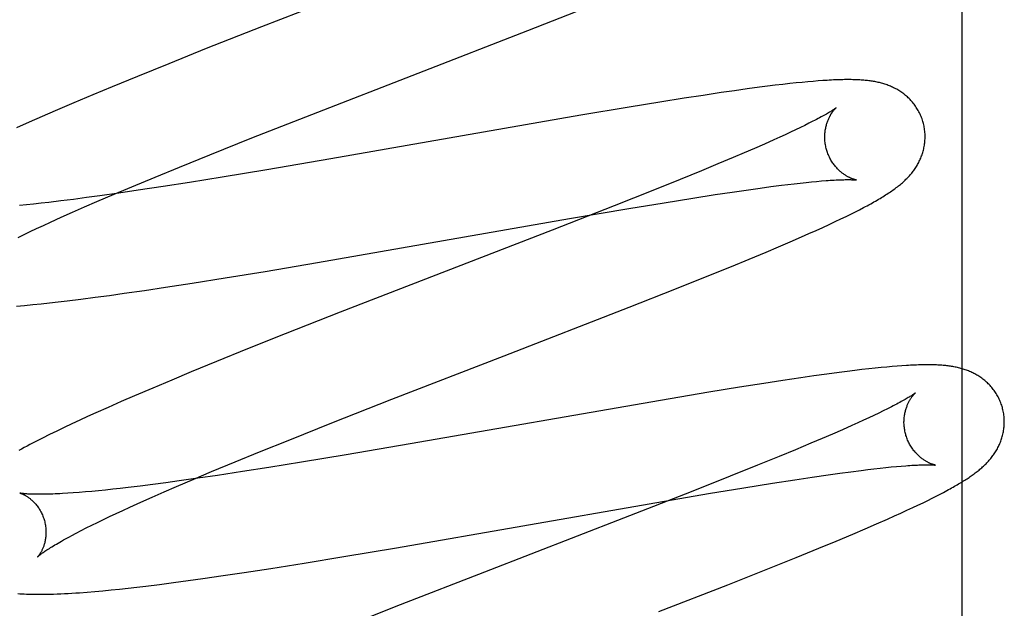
# Model space of a CAD drawing. Header units: inches. Extents: x 0 to 268, y 0 to 174.
# Tile 55 of 92: x 90.852 to 91.048, y 88.779 to 88.896. Entities that reach past the tile are written whole.
import ezdxf

# ---------------------------------------------------------------- set-up
doc = ezdxf.new("R2010")
doc.units = ezdxf.units.IN
doc.header["$LTSCALE"] = 14.749625
doc.header["$MEASUREMENT"] = 0
doc.linetypes.add('HIDDEN', pattern=[0.2, 0.1, -0.1])
doc.layers.add('DEFAULT_2', color=8, linetype='HIDDEN')

msp = doc.modelspace()

# ---------------------------------------------------------------- linework, layer by layer
at = {"layer": 'DEFAULT_2', "color": 8, "linetype": 'HIDDEN'}
for p, q in [((91.03969, 84.80595), (91.03969, 90.30645)), ((90.95312, 88.89367), (90.96445, 88.89811)), ((90.9, 88.89441), (90.88899, 88.89007)), ((90.93126, 88.8852), (90.95312, 88.89367)), ((90.88899, 88.89007), (90.8815, 88.88708)), ((90.8815, 88.88708), (90.87527, 88.88456)), ((90.91006, 88.87698), (90.93126, 88.8852)), ((90.87527, 88.88456), (90.87025, 88.8825)), ((91.00658, 88.88324), (91.00529, 88.8831)), ((91.00778, 88.88336), (91.00658, 88.88324)), ((91.0089, 88.88347), (91.00778, 88.88336)), ((91.00995, 88.88356), (91.0089, 88.88347)), ((91.01094, 88.88364), (91.00995, 88.88356)), ((91.01187, 88.88371), (91.01094, 88.88364)), ((90.87025, 88.8825), (90.86635, 88.88088)), ((90.99165, 88.88131), (90.98803, 88.88077)), ((90.99427, 88.88169), (90.99165, 88.88131)), ((90.9968, 88.88204), (90.99427, 88.88169)), ((90.99925, 88.88237), (90.9968, 88.88204)), ((91.00085, 88.88258), (90.99925, 88.88237)), ((91.00242, 88.88277), (91.00085, 88.88258)), ((91.00391, 88.88295), (91.00242, 88.88277)), ((91.00529, 88.8831), (91.00391, 88.88295)), ((90.86256, 88.87929), (90.8589, 88.87772)), ((90.86635, 88.88088), (90.86256, 88.87929)), ((90.9794, 88.87942), (90.97329, 88.87842)), ((90.98428, 88.88019), (90.9794, 88.87942)), ((90.98803, 88.88077), (90.98428, 88.88019)), ((90.8589, 88.87772), (90.85625, 88.87657)), ((90.97329, 88.87842), (90.96368, 88.8768)), ((90.85367, 88.87543), (90.85116, 88.87431)), ((90.85625, 88.87657), (90.85367, 88.87543)), ((90.8981, 88.87228), (90.91006, 88.87698)), ((90.96368, 88.8768), (90.91379, 88.86812)), ((91.0099, 88.8756), (91.00913, 88.87521)), ((91.00546, 88.87344), (91.0044, 88.87294)), ((91.00647, 88.87391), (91.00546, 88.87344)), ((91.00741, 88.87436), (91.00647, 88.87391)), ((91.0083, 88.87479), (91.00741, 88.87436)), ((91.00913, 88.87521), (91.0083, 88.87479)), ((90.88973, 88.86894), (90.8981, 88.87228)), ((91.00212, 88.87191), (91.00026, 88.87108)), ((91.00329, 88.87243), (91.00212, 88.87191)), ((91.0044, 88.87294), (91.00329, 88.87243)), ((90.99829, 88.87022), (90.99622, 88.86933)), ((91.00026, 88.87108), (90.99829, 88.87022)), ((90.88368, 88.8665), (90.88973, 88.86894)), ((90.91379, 88.86812), (90.90108, 88.86596)), ((90.99403, 88.8684), (90.99096, 88.86711)), ((90.99622, 88.86933), (90.99403, 88.8684)), ((90.87883, 88.86451), (90.88368, 88.8665)), ((90.90108, 88.86596), (90.89213, 88.86448)), ((90.98771, 88.86577), (90.98343, 88.86403)), ((90.99096, 88.86711), (90.98771, 88.86577)), ((90.87418, 88.86258), (90.87883, 88.86451)), ((90.89213, 88.86448), (90.88565, 88.86344)), ((90.98343, 88.86403), (90.97799, 88.86184)), ((91.00964, 88.86354), (91.01066, 88.86364)), ((91.01066, 88.86364), (91.01163, 88.86372)), ((90.87061, 88.86108), (90.87418, 88.86258)), ((90.8754, 88.86186), (90.87153, 88.8613)), ((90.88043, 88.86262), (90.8754, 88.86186)), ((90.88565, 88.86344), (90.88043, 88.86262)), ((90.97799, 88.86184), (90.97027, 88.85879)), ((90.99385, 88.86152), (90.99707, 88.86198)), ((90.99707, 88.86198), (90.99937, 88.8623)), ((90.99937, 88.8623), (91.00155, 88.8626)), ((91.00155, 88.8626), (91.00362, 88.86286)), ((91.00362, 88.86286), (91.00494, 88.86302)), ((91.00494, 88.86302), (91.0062, 88.86317)), ((91.0062, 88.86317), (91.0074, 88.86331)), ((91.0074, 88.86331), (91.00855, 88.86343)), ((91.00855, 88.86343), (91.00964, 88.86354)), ((90.86001, 88.85975), (90.85761, 88.85946)), ((90.86251, 88.86006), (90.86001, 88.85975)), ((90.86511, 88.86041), (90.86251, 88.86006)), ((90.8678, 88.86077), (90.86511, 88.86041)), ((90.86718, 88.85962), (90.87061, 88.86108)), ((90.87153, 88.8613), (90.8678, 88.86077)), ((90.98025, 88.85939), (90.98596, 88.86031)), ((90.98596, 88.86031), (90.99045, 88.86101)), ((90.99045, 88.86101), (90.99385, 88.86152)), ((90.85313, 88.85897), (90.85174, 88.85883)), ((90.85457, 88.85912), (90.85313, 88.85897)), ((90.85606, 88.85928), (90.85457, 88.85912)), ((90.85761, 88.85946), (90.85606, 88.85928)), ((90.86235, 88.85751), (90.86472, 88.85855)), ((90.86472, 88.85855), (90.86718, 88.85962)), ((90.97027, 88.85879), (90.95791, 88.85395)), ((90.96142, 88.85622), (90.97321, 88.85823)), ((90.97321, 88.85823), (90.98025, 88.85939)), ((91.01838, 88.85758), (91.01922, 88.858)), ((91.01922, 88.858), (91.02001, 88.85841)), ((90.85791, 88.85552), (90.86008, 88.8565)), ((90.86008, 88.8565), (90.86235, 88.85751)), ((90.91118, 88.84748), (90.96142, 88.85622)), ((91.01436, 88.85562), (91.01548, 88.85616)), ((91.01548, 88.85616), (91.01652, 88.85666)), ((91.01652, 88.85666), (91.01749, 88.85713)), ((91.01749, 88.85713), (91.01838, 88.85758)), ((90.8539, 88.85365), (90.85518, 88.85426)), ((90.85518, 88.85426), (90.85652, 88.85488)), ((90.85652, 88.85488), (90.85791, 88.85552)), ((90.95791, 88.85395), (90.9157, 88.83759)), ((91.00913, 88.85324), (91.01054, 88.85387)), ((91.01054, 88.85387), (91.01188, 88.85448)), ((91.01188, 88.85448), (91.01316, 88.85506)), ((91.01316, 88.85506), (91.01436, 88.85562)), ((90.85147, 88.85249), (90.85266, 88.85306)), ((90.85266, 88.85306), (90.8539, 88.85365)), ((91.00539, 88.85161), (91.00767, 88.8526)), ((91.00767, 88.8526), (91.00913, 88.85324)), ((91.0006, 88.84957), (91.00303, 88.8506)), ((91.00303, 88.8506), (91.00539, 88.85161)), ((90.99371, 88.84672), (90.99723, 88.84817)), ((90.99723, 88.84817), (91.0006, 88.84957)), ((90.90072, 88.84572), (90.91118, 88.84748)), ((90.98914, 88.84487), (90.99371, 88.84672)), ((90.88619, 88.84338), (90.89279, 88.84442)), ((90.89279, 88.84442), (90.90072, 88.84572)), ((90.98242, 88.84218), (90.98914, 88.84487)), ((90.87669, 88.84193), (90.88085, 88.84255)), ((90.88085, 88.84255), (90.88619, 88.84338)), ((90.9733, 88.83859), (90.98242, 88.84218)), ((90.86128, 88.83985), (90.86401, 88.84019)), ((90.86401, 88.84019), (90.86682, 88.84055)), ((90.86682, 88.84055), (90.8697, 88.84094)), ((90.8697, 88.84094), (90.87265, 88.84135)), ((90.87265, 88.84135), (90.87669, 88.84193)), ((90.85116, 88.83878), (90.85277, 88.83893)), ((90.85277, 88.83893), (90.8544, 88.83909)), ((90.8544, 88.83909), (90.85606, 88.83926)), ((90.85606, 88.83926), (90.85776, 88.83944)), ((90.85776, 88.83944), (90.8595, 88.83964)), ((90.8595, 88.83964), (90.86128, 88.83985)), ((90.9157, 88.83759), (90.90471, 88.83326)), ((90.90471, 88.83326), (90.89723, 88.83027)), ((90.89723, 88.83027), (90.89102, 88.82775)), ((90.89102, 88.82775), (90.886, 88.8257)), ((91.02103, 88.82631), (91.01968, 88.82615)), ((91.02232, 88.82644), (91.02103, 88.82631)), ((91.02352, 88.82656), (91.02232, 88.82644)), ((91.02465, 88.82667), (91.02352, 88.82656)), ((91.02571, 88.82676), (91.02465, 88.82667)), ((91.02671, 88.82684), (91.02571, 88.82676)), ((91.02765, 88.82691), (91.02671, 88.82684)), ((90.886, 88.8257), (90.88211, 88.82408)), ((91.00751, 88.82453), (91.0039, 88.82399)), ((91.01013, 88.82491), (91.00751, 88.82453)), ((91.01268, 88.82526), (91.01013, 88.82491)), ((91.01515, 88.82559), (91.01268, 88.82526)), ((91.01673, 88.8258), (91.01515, 88.82559)), ((91.01824, 88.82598), (91.01673, 88.8258)), ((91.01968, 88.82615), (91.01824, 88.82598)), ((90.87833, 88.82249), (90.87468, 88.82092)), ((90.88211, 88.82408), (90.87833, 88.82249)), ((90.99526, 88.82264), (90.98916, 88.82164)), ((91.00014, 88.82341), (90.99526, 88.82264)), ((91.0039, 88.82399), (91.00014, 88.82341)), ((90.87468, 88.82092), (90.87202, 88.81977)), ((90.98916, 88.82164), (90.97954, 88.82002)), ((90.86944, 88.81864), (90.86695, 88.81752)), ((90.87202, 88.81977), (90.86944, 88.81864)), ((90.91403, 88.81554), (90.926, 88.82024)), ((90.97954, 88.82002), (90.92962, 88.81134)), ((91.02556, 88.81874), (91.02478, 88.81834)), ((90.86534, 88.81679), (90.86376, 88.81607)), ((90.86695, 88.81752), (90.86534, 88.81679)), ((91.02106, 88.81656), (91.01999, 88.81606)), ((91.02208, 88.81703), (91.02106, 88.81656)), ((91.02304, 88.81749), (91.02208, 88.81703)), ((91.02394, 88.81793), (91.02304, 88.81749)), ((91.02478, 88.81834), (91.02394, 88.81793)), ((90.86068, 88.81462), (90.85919, 88.81391)), ((90.86221, 88.81534), (90.86068, 88.81462)), ((90.86376, 88.81607), (90.86221, 88.81534)), ((90.90563, 88.8122), (90.91403, 88.81554)), ((91.01768, 88.81501), (91.01581, 88.81418)), ((91.01886, 88.81555), (91.01768, 88.81501)), ((91.01999, 88.81606), (91.01886, 88.81555)), ((90.85774, 88.8132), (90.85636, 88.81251)), ((90.85919, 88.81391), (90.85774, 88.8132)), ((91.01383, 88.81332), (91.01173, 88.81242)), ((91.01581, 88.81418), (91.01383, 88.81332)), ((90.85505, 88.81185), (90.85384, 88.81122)), ((90.85636, 88.81251), (90.85505, 88.81185)), ((90.89958, 88.80975), (90.90563, 88.8122)), ((90.92962, 88.81134), (90.9169, 88.80917)), ((91.00953, 88.81149), (91.00644, 88.81019)), ((91.01173, 88.81242), (91.00953, 88.81149)), ((90.89472, 88.80776), (90.89958, 88.80975)), ((90.9169, 88.80917), (90.90795, 88.80769)), ((91.00317, 88.80885), (90.99887, 88.8071)), ((91.00644, 88.81019), (91.00317, 88.80885)), ((90.89005, 88.80583), (90.89472, 88.80776)), ((90.90795, 88.80769), (90.90146, 88.80665)), ((90.99887, 88.8071), (90.9934, 88.8049)), ((91.02444, 88.80665), (91.02553, 88.80676)), ((91.02553, 88.80676), (91.02655, 88.80686)), ((91.02655, 88.80686), (91.02751, 88.80694)), ((90.88648, 88.80432), (90.89005, 88.80583)), ((90.89121, 88.80507), (90.88733, 88.80451)), ((90.89624, 88.80584), (90.89121, 88.80507)), ((90.90146, 88.80665), (90.89624, 88.80584)), ((90.9934, 88.8049), (90.98565, 88.80183)), ((91.00634, 88.80423), (91.00975, 88.80474)), ((91.00975, 88.80474), (91.01298, 88.80521)), ((91.01298, 88.80521), (91.01527, 88.80553)), ((91.01527, 88.80553), (91.01746, 88.80582)), ((91.01746, 88.80582), (91.01952, 88.80609)), ((91.01952, 88.80609), (91.02084, 88.80625)), ((91.02084, 88.80625), (91.02209, 88.80639)), ((91.02209, 88.80639), (91.0233, 88.80653)), ((91.0233, 88.80653), (91.02444, 88.80665)), ((90.8758, 88.80296), (90.8734, 88.80267)), ((90.87831, 88.80327), (90.8758, 88.80296)), ((90.88091, 88.80362), (90.87831, 88.80327)), ((90.88058, 88.80179), (90.88305, 88.80286)), ((90.8836, 88.80398), (90.88091, 88.80362)), ((90.88305, 88.80286), (90.88648, 88.80432)), ((90.88733, 88.80451), (90.8836, 88.80398)), ((90.99614, 88.80262), (91.00185, 88.80353)), ((91.00185, 88.80353), (91.00634, 88.80423)), ((90.86249, 88.8016), (90.86138, 88.80153)), ((90.86367, 88.80169), (90.86249, 88.8016)), ((90.8649, 88.80179), (90.86367, 88.80169)), ((90.86619, 88.80191), (90.8649, 88.80179)), ((90.86753, 88.80203), (90.86619, 88.80191)), ((90.86892, 88.80217), (90.86753, 88.80203)), ((90.87036, 88.80233), (90.86892, 88.80217)), ((90.87186, 88.80249), (90.87036, 88.80233)), ((90.8734, 88.80267), (90.87186, 88.80249)), ((90.8782, 88.80075), (90.88058, 88.80179)), ((90.98565, 88.80183), (90.97217, 88.79657)), ((90.97727, 88.79944), (90.98908, 88.80145)), ((90.98908, 88.80145), (90.99614, 88.80262)), ((91.03367, 88.80053), (91.03449, 88.80095)), ((91.03449, 88.80095), (91.03525, 88.80134)), ((91.03525, 88.80134), (91.03597, 88.80171)), ((91.03597, 88.80171), (91.03664, 88.80207)), ((90.87375, 88.79875), (90.87593, 88.79973)), ((90.87593, 88.79973), (90.8782, 88.80075)), ((90.92693, 88.79068), (90.97727, 88.79944)), ((91.0298, 88.79866), (91.03086, 88.79917)), ((91.03086, 88.79917), (91.03186, 88.79965)), ((91.03186, 88.79965), (91.0328, 88.8001)), ((91.0328, 88.8001), (91.03367, 88.80053)), ((90.86848, 88.79629), (90.86973, 88.79688)), ((90.86973, 88.79688), (90.87102, 88.79749)), ((90.87102, 88.79749), (90.87236, 88.79811)), ((90.87236, 88.79811), (90.87375, 88.79875)), ((91.0248, 88.79639), (91.02616, 88.797)), ((91.02616, 88.797), (91.02744, 88.79758)), ((91.02744, 88.79758), (91.02866, 88.79814)), ((91.02866, 88.79814), (91.0298, 88.79866)), ((90.86508, 88.79462), (90.86616, 88.79516)), ((90.86616, 88.79516), (90.8673, 88.79572)), ((90.8673, 88.79572), (90.86848, 88.79629)), ((90.97217, 88.79657), (90.94444, 88.78584)), ((91.02031, 88.79444), (91.02262, 88.79544)), ((91.02262, 88.79544), (91.0248, 88.79639)), ((90.86217, 88.79312), (90.86308, 88.7936)), ((90.86308, 88.7936), (90.86405, 88.7941)), ((90.86405, 88.7941), (90.86508, 88.79462)), ((91.01457, 88.79202), (91.01789, 88.79341)), ((91.01789, 88.79341), (91.02031, 88.79444)), ((91.01111, 88.79059), (91.01457, 88.79202)), ((90.91644, 88.78892), (90.92693, 88.79068)), ((91.0066, 88.78875), (91.01111, 88.79059)), ((90.90188, 88.78657), (90.9085, 88.78762)), ((90.9085, 88.78762), (90.91644, 88.78892)), ((91.00091, 88.78647), (91.0066, 88.78875)), ((90.88832, 88.78454), (90.89236, 88.78513)), ((90.89236, 88.78513), (90.89653, 88.78575)), ((90.89653, 88.78575), (90.90188, 88.78657)), ((90.94444, 88.78584), (90.92764, 88.77928)), ((90.99294, 88.78331), (91.00091, 88.78647)), ((90.87694, 88.78305), (90.87967, 88.78338)), ((90.87967, 88.78338), (90.88248, 88.78375)), ((90.88248, 88.78375), (90.88536, 88.78413)), ((90.88536, 88.78413), (90.88832, 88.78454)), ((90.97922, 88.77796), (90.99294, 88.78331)), ((90.86524, 88.78185), (90.8668, 88.78198)), ((90.8668, 88.78198), (90.8684, 88.78212)), ((90.8684, 88.78212), (90.87004, 88.78228)), ((90.87004, 88.78228), (90.87171, 88.78245)), ((90.87171, 88.78245), (90.87342, 88.78264)), ((90.87342, 88.78264), (90.87516, 88.78284)), ((90.87516, 88.78284), (90.87694, 88.78305)), ((90.92764, 88.77928), (90.91782, 88.7754))]:
    msp.add_line(p, q, dxfattribs=at)
for points in [[(90.94332, 88.91121), (90.92585, 88.90445), (90.9, 88.89441)], [(91.03189, 88.87538), (91.03183, 88.87559), (91.03175, 88.87584), (91.03166, 88.87608), (91.03157, 88.87633), (91.03148, 88.87657), (91.03138, 88.87681), (91.03127, 88.87704), (91.03116, 88.87727), (91.03104, 88.8775), (91.03092, 88.87773), (91.03079, 88.87795), (91.03066, 88.87817), (91.03052, 88.87838), (91.03038, 88.8786), (91.03023, 88.8788), (91.03008, 88.879), (91.02992, 88.8792), (91.02976, 88.87939), (91.0296, 88.87958), (91.02944, 88.87977), (91.02927, 88.87995), (91.0291, 88.88012), (91.02892, 88.88029), (91.02874, 88.88046), (91.02856, 88.88062), (91.02838, 88.88077), (91.0282, 88.88092), (91.02801, 88.88107), (91.02782, 88.88121), (91.02763, 88.88135), (91.02743, 88.88148), (91.02723, 88.88161), (91.02703, 88.88174), (91.02683, 88.88186), (91.02663, 88.88198), (91.02642, 88.88209), (91.02621, 88.8822), (91.026, 88.8823), (91.0258, 88.8824), (91.02558, 88.8825), (91.02537, 88.88259), (91.02516, 88.88267), (91.02494, 88.88276), (91.02473, 88.88284), (91.02451, 88.88292), (91.02428, 88.88299), (91.02406, 88.88306), (91.02384, 88.88313), (91.02361, 88.88319), (91.02338, 88.88325), (91.02316, 88.88331), (91.02293, 88.88336), (91.0227, 88.88341), (91.02247, 88.88346), (91.02224, 88.8835), (91.02201, 88.88354), (91.02177, 88.88358), (91.02154, 88.88362), (91.0213, 88.88365), (91.02106, 88.88368), (91.02082, 88.88371), (91.02058, 88.88374), (91.02033, 88.88376), (91.02008, 88.88378), (91.01982, 88.8838), (91.01956, 88.88382), (91.01929, 88.88384), (91.01902, 88.88385), (91.01874, 88.88387), (91.01845, 88.88388), (91.01815, 88.88389), (91.01785, 88.88389), (91.01754, 88.8839), (91.01723, 88.8839), (91.0169, 88.8839), (91.01657, 88.8839), (91.01623, 88.8839), (91.01588, 88.88389), (91.01553, 88.88388), (91.01516, 88.88387), (91.01478, 88.88386), (91.0144, 88.88385), (91.014, 88.88383), (91.0136, 88.88381), (91.01318, 88.88379), (91.01276, 88.88376), (91.01187, 88.88371)], [(91.01457, 88.87831), (91.01456, 88.87831), (91.01454, 88.87829), (91.01452, 88.87827), (91.01448, 88.87825), (91.01444, 88.87822), (91.01439, 88.87818), (91.01433, 88.87813), (91.01425, 88.87808), (91.01417, 88.87802), (91.01407, 88.87796), (91.01396, 88.87789), (91.01384, 88.87781), (91.0137, 88.87772), (91.01356, 88.87762), (91.01339, 88.87752), (91.01321, 88.87741), (91.01302, 88.8773), (91.01281, 88.87718), (91.01259, 88.87705), (91.01235, 88.87691), (91.0121, 88.87677), (91.01183, 88.87662), (91.01155, 88.87647), (91.01125, 88.8763), (91.01094, 88.87614), (91.01061, 88.87596), (91.01026, 88.87578), (91.0099, 88.8756)], [(91.01262, 88.87002), (91.01257, 88.87022), (91.01251, 88.87045), (91.01246, 88.87068), (91.01242, 88.87092), (91.01238, 88.87115), (91.01235, 88.87139), (91.01232, 88.87162), (91.0123, 88.87186), (91.01229, 88.87209), (91.01228, 88.87232), (91.01228, 88.87255), (91.01229, 88.87278), (91.0123, 88.873), (91.01231, 88.87322), (91.01233, 88.87344), (91.01236, 88.87365), (91.01239, 88.87386), (91.01242, 88.87406), (91.01246, 88.87426), (91.0125, 88.87445), (91.01255, 88.87464), (91.0126, 88.87483), (91.01265, 88.87501), (91.0127, 88.87518), (91.01276, 88.87535), (91.01281, 88.87552), (91.01287, 88.87568), (91.01293, 88.87583), (91.013, 88.87598), (91.01306, 88.87613), (91.01313, 88.87627), (91.01319, 88.8764), (91.01326, 88.87653), (91.01332, 88.87665), (91.01339, 88.87677), (91.01345, 88.87689), (91.01352, 88.877), (91.01359, 88.87711), (91.01365, 88.87721), (91.01372, 88.8773), (91.01378, 88.8774), (91.01384, 88.87749), (91.01391, 88.87757), (91.01397, 88.87765), (91.01403, 88.87773), (91.01408, 88.8778), (91.01414, 88.87787), (91.01419, 88.87793), (91.01425, 88.87799), (91.01429, 88.87804), (91.01434, 88.87809), (91.01438, 88.87814), (91.01442, 88.87818), (91.01446, 88.87821), (91.01449, 88.87824), (91.01452, 88.87827), (91.01454, 88.87829), (91.01455, 88.8783), (91.01456, 88.87831), (91.01457, 88.87832)], [(91.02001, 88.85841), (91.02038, 88.85861), (91.02074, 88.8588), (91.02109, 88.859), (91.02144, 88.85918), (91.02177, 88.85937), (91.02209, 88.85955), (91.02241, 88.85973), (91.02271, 88.8599), (91.02301, 88.86008), (91.02331, 88.86025), (91.02359, 88.86042), (91.02387, 88.86059), (91.02414, 88.86076), (91.02441, 88.86093), (91.02466, 88.86109), (91.02492, 88.86126), (91.02516, 88.86142), (91.02541, 88.86158), (91.02564, 88.86175), (91.02587, 88.86191), (91.0261, 88.86207), (91.02632, 88.86223), (91.02654, 88.8624), (91.02675, 88.86256), (91.02696, 88.86272), (91.02716, 88.86289), (91.02736, 88.86305), (91.02756, 88.86322), (91.02775, 88.86338), (91.02794, 88.86355), (91.02812, 88.86371), (91.0283, 88.86388), (91.02847, 88.86405), (91.02864, 88.86422), (91.02881, 88.86439), (91.02898, 88.86457), (91.02914, 88.86474), (91.0293, 88.86492), (91.02945, 88.8651), (91.0296, 88.86528), (91.02975, 88.86546), (91.02989, 88.86565), (91.03003, 88.86583), (91.03016, 88.86602), (91.03029, 88.86621), (91.03042, 88.86641), (91.03055, 88.86661), (91.03067, 88.86681), (91.03079, 88.86701), (91.0309, 88.86722), (91.03101, 88.86743), (91.03112, 88.86764), (91.03122, 88.86785), (91.03132, 88.86807), (91.03142, 88.86829), (91.0315, 88.8685), (91.03159, 88.86873), (91.03167, 88.86895), (91.03175, 88.86918), (91.03182, 88.86941), (91.03188, 88.86964), (91.03195, 88.86987), (91.032, 88.87011), (91.03205, 88.87035), (91.0321, 88.8706), (91.03214, 88.87084), (91.03218, 88.87109), (91.03221, 88.87134), (91.03223, 88.87159), (91.03225, 88.87184), (91.03227, 88.8721), (91.03227, 88.87235), (91.03228, 88.87261), (91.03227, 88.87286), (91.03226, 88.87312), (91.03224, 88.87338), (91.03222, 88.87364), (91.03219, 88.87389), (91.03215, 88.87415), (91.03211, 88.87441), (91.03206, 88.87466), (91.032, 88.87491), (91.03194, 88.87517), (91.03189, 88.87538)], [(91.01856, 88.86392), (91.01857, 88.86392), (91.01856, 88.86392), (91.01855, 88.86392), (91.01853, 88.86393), (91.0185, 88.86393), (91.01846, 88.86394), (91.01842, 88.86395), (91.01837, 88.86396), (91.01832, 88.86398), (91.01826, 88.86399), (91.01819, 88.86401), (91.01813, 88.86403), (91.01805, 88.86406), (91.01797, 88.86408), (91.01789, 88.86411), (91.0178, 88.86414), (91.01771, 88.86418), (91.01762, 88.86422), (91.01752, 88.86426), (91.01742, 88.8643), (91.01732, 88.86435), (91.01722, 88.8644), (91.01711, 88.86445), (91.017, 88.86451), (91.01688, 88.86457), (91.01677, 88.86463), (91.01665, 88.8647), (91.01653, 88.86477), (91.0164, 88.86485), (91.01628, 88.86493), (91.01615, 88.86502), (91.01602, 88.86511), (91.01589, 88.8652), (91.01576, 88.8653), (91.01562, 88.86541), (91.01549, 88.86552), (91.01536, 88.86564), (91.01522, 88.86576), (91.01508, 88.86589), (91.01495, 88.86602), (91.01481, 88.86616), (91.01467, 88.86631), (91.01454, 88.86646), (91.0144, 88.86662), (91.01427, 88.86678), (91.01414, 88.86695), (91.01401, 88.86712), (91.01388, 88.8673), (91.01376, 88.86749), (91.01364, 88.86768), (91.01352, 88.86788), (91.01341, 88.86808), (91.0133, 88.86828), (91.01319, 88.86849), (91.01309, 88.8687), (91.013, 88.86892), (91.01291, 88.86914), (91.01283, 88.86936), (91.01275, 88.86959), (91.01268, 88.86982), (91.01262, 88.87002)], [(91.01163, 88.86372), (91.01254, 88.8638), (91.01297, 88.86383), (91.01338, 88.86386), (91.01378, 88.86388), (91.01416, 88.8639), (91.01452, 88.86392), (91.01487, 88.86394), (91.0152, 88.86395), (91.01551, 88.86397), (91.01581, 88.86398), (91.01609, 88.86398), (91.01636, 88.86399), (91.01661, 88.86399), (91.01684, 88.86399), (91.01706, 88.86399), (91.01725, 88.86399), (91.01743, 88.86399), (91.0176, 88.86398), (91.01775, 88.86398), (91.01788, 88.86397), (91.01801, 88.86397), (91.01811, 88.86396), (91.01821, 88.86396), (91.01829, 88.86395), (91.01837, 88.86394), (91.01843, 88.86394), (91.01847, 88.86393), (91.01851, 88.86393), (91.01854, 88.86392), (91.01856, 88.86392), (91.01856, 88.86392)], [(90.926, 88.82024), (90.94834, 88.82891), (90.9733, 88.83859)], [(91.04768, 88.81859), (91.04762, 88.8188), (91.04754, 88.81905), (91.04745, 88.81929), (91.04736, 88.81954), (91.04727, 88.81978), (91.04717, 88.82001), (91.04706, 88.82025), (91.04695, 88.82048), (91.04683, 88.82071), (91.04671, 88.82094), (91.04658, 88.82116), (91.04645, 88.82138), (91.04631, 88.8216), (91.04617, 88.82181), (91.04602, 88.82201), (91.04587, 88.82221), (91.04571, 88.82241), (91.04555, 88.82261), (91.04539, 88.82279), (91.04523, 88.82298), (91.04506, 88.82316), (91.04488, 88.82333), (91.04471, 88.8235), (91.04453, 88.82367), (91.04435, 88.82383), (91.04417, 88.82398), (91.04398, 88.82413), (91.0438, 88.82428), (91.04361, 88.82442), (91.04341, 88.82456), (91.04322, 88.82469), (91.04302, 88.82482), (91.04282, 88.82495), (91.04262, 88.82507), (91.04241, 88.82519), (91.04221, 88.8253), (91.042, 88.82541), (91.04179, 88.82551), (91.04158, 88.82561), (91.04137, 88.82571), (91.04116, 88.8258), (91.04094, 88.82589), (91.04073, 88.82597), (91.04051, 88.82605), (91.04029, 88.82613), (91.04007, 88.8262), (91.03984, 88.82627), (91.03962, 88.82634), (91.0394, 88.8264), (91.03917, 88.82646), (91.03894, 88.82652), (91.03871, 88.82657), (91.03849, 88.82662), (91.03826, 88.82667), (91.03803, 88.82671), (91.0378, 88.82675), (91.03757, 88.82679), (91.03733, 88.82683), (91.0371, 88.82686), (91.03686, 88.82689), (91.03662, 88.82692), (91.03638, 88.82694), (91.03613, 88.82697), (91.03588, 88.82699), (91.03562, 88.82701), (91.03536, 88.82703), (91.0351, 88.82705), (91.03482, 88.82706), (91.03454, 88.82708), (91.03426, 88.82709), (91.03396, 88.8271), (91.03366, 88.8271), (91.03335, 88.82711), (91.03303, 88.82711), (91.03271, 88.82711), (91.03237, 88.82711), (91.03203, 88.82711), (91.03168, 88.8271), (91.03132, 88.82709), (91.03096, 88.82708), (91.03058, 88.82707), (91.03019, 88.82705), (91.02979, 88.82704), (91.02939, 88.82702), (91.02897, 88.827), (91.02854, 88.82697), (91.02765, 88.82691)], [(91.03036, 88.82152), (91.03035, 88.82152), (91.03034, 88.82151), (91.03031, 88.82149), (91.03028, 88.82146), (91.03024, 88.82143), (91.03019, 88.8214), (91.03014, 88.82136), (91.03007, 88.82131), (91.02999, 88.82125), (91.0299, 88.82119), (91.02979, 88.82112), (91.02968, 88.82105), (91.02955, 88.82096), (91.02942, 88.82088), (91.02926, 88.82078), (91.0291, 88.82068), (91.02892, 88.82057), (91.02872, 88.82046), (91.02852, 88.82033), (91.02829, 88.82021), (91.02805, 88.82007), (91.0278, 88.81993), (91.02753, 88.81978), (91.02724, 88.81962), (91.02693, 88.81946), (91.02661, 88.81928), (91.02628, 88.81911), (91.02593, 88.81892), (91.02556, 88.81874)], [(91.02841, 88.81323), (91.02836, 88.81343), (91.0283, 88.81366), (91.02825, 88.8139), (91.02821, 88.81413), (91.02817, 88.81437), (91.02814, 88.8146), (91.02811, 88.81484), (91.02809, 88.81507), (91.02808, 88.8153), (91.02807, 88.81553), (91.02807, 88.81576), (91.02808, 88.81598), (91.02809, 88.81621), (91.0281, 88.81643), (91.02812, 88.81664), (91.02815, 88.81686), (91.02818, 88.81707), (91.02821, 88.81727), (91.02825, 88.81747), (91.02829, 88.81767), (91.02834, 88.81786), (91.02839, 88.81804), (91.02844, 88.81823), (91.02849, 88.8184), (91.02855, 88.81857), (91.02861, 88.81873), (91.02867, 88.81889), (91.02873, 88.81905), (91.02879, 88.8192), (91.02885, 88.81934), (91.02892, 88.81948), (91.02898, 88.81962), (91.02905, 88.81975), (91.02912, 88.81987), (91.02918, 88.81999), (91.02925, 88.8201), (91.02932, 88.82021), (91.02938, 88.82032), (91.02945, 88.82042), (91.02951, 88.82052), (91.02958, 88.82061), (91.02964, 88.8207), (91.0297, 88.82078), (91.02976, 88.82087), (91.02982, 88.82094), (91.02988, 88.82101), (91.02993, 88.82108), (91.02999, 88.82114), (91.03004, 88.8212), (91.03009, 88.82125), (91.03013, 88.8213), (91.03018, 88.82135), (91.03021, 88.82139), (91.03025, 88.82142), (91.03028, 88.82145), (91.03031, 88.82148), (91.03033, 88.8215), (91.03034, 88.82151), (91.03035, 88.82152), (91.03036, 88.82152)], [(91.03664, 88.80207), (91.03696, 88.80225), (91.03727, 88.80242), (91.03757, 88.80258), (91.03787, 88.80275), (91.03815, 88.80291), (91.03843, 88.80307), (91.03869, 88.80322), (91.03896, 88.80338), (91.03921, 88.80353), (91.03946, 88.80368), (91.0397, 88.80383), (91.03994, 88.80398), (91.04018, 88.80412), (91.0404, 88.80427), (91.04063, 88.80441), (91.04085, 88.80456), (91.04106, 88.8047), (91.04128, 88.80485), (91.04148, 88.80499), (91.04169, 88.80514), (91.04189, 88.80528), (91.04209, 88.80542), (91.04228, 88.80557), (91.04247, 88.80572), (91.04266, 88.80586), (91.04285, 88.80601), (91.04303, 88.80616), (91.04322, 88.80631), (91.0434, 88.80646), (91.04357, 88.80662), (91.04375, 88.80678), (91.04392, 88.80693), (91.04409, 88.80709), (91.04426, 88.80726), (91.04443, 88.80742), (91.04459, 88.80759), (91.04475, 88.80776), (91.04491, 88.80794), (91.04507, 88.80811), (91.04522, 88.80829), (91.04537, 88.80847), (91.04552, 88.80865), (91.04566, 88.80883), (91.0458, 88.80902), (91.04594, 88.80921), (91.04607, 88.8094), (91.0462, 88.80959), (91.04632, 88.80979), (91.04644, 88.80999), (91.04656, 88.81019), (91.04668, 88.8104), (91.04679, 88.81061), (91.0469, 88.81082), (91.047, 88.81103), (91.0471, 88.81125), (91.0472, 88.81147), (91.04729, 88.81169), (91.04737, 88.81191), (91.04745, 88.81214), (91.04753, 88.81236), (91.0476, 88.81259), (91.04767, 88.81283), (91.04773, 88.81306), (91.04779, 88.8133), (91.04784, 88.81354), (91.04789, 88.81379), (91.04793, 88.81404), (91.04797, 88.81428), (91.048, 88.81453), (91.04802, 88.81479), (91.04804, 88.81504), (91.04806, 88.81529), (91.04806, 88.81555), (91.04807, 88.81581), (91.04806, 88.81606), (91.04805, 88.81632), (91.04803, 88.81658), (91.04801, 88.81684), (91.04798, 88.8171), (91.04794, 88.81735), (91.0479, 88.81761), (91.04785, 88.81787), (91.0478, 88.81812), (91.04773, 88.81837), (91.04768, 88.81859)], [(91.03435, 88.80713), (91.03436, 88.80713), (91.03436, 88.80713), (91.03434, 88.80713), (91.03432, 88.80714), (91.03429, 88.80714), (91.03426, 88.80715), (91.03422, 88.80716), (91.03417, 88.80717), (91.03412, 88.80719), (91.03406, 88.8072), (91.03399, 88.80722), (91.03392, 88.80724), (91.03385, 88.80726), (91.03377, 88.80729), (91.03369, 88.80732), (91.0336, 88.80735), (91.03351, 88.80738), (91.03342, 88.80742), (91.03332, 88.80746), (91.03322, 88.8075), (91.03312, 88.80755), (91.03302, 88.8076), (91.03291, 88.80765), (91.0328, 88.80771), (91.03268, 88.80777), (91.03257, 88.80783), (91.03245, 88.8079), (91.03233, 88.80798), (91.0322, 88.80805), (91.03208, 88.80813), (91.03195, 88.80822), (91.03182, 88.80831), (91.03169, 88.80841), (91.03156, 88.80851), (91.03142, 88.80861), (91.03129, 88.80872), (91.03115, 88.80884), (91.03102, 88.80896), (91.03088, 88.80909), (91.03074, 88.80922), (91.03061, 88.80936), (91.03047, 88.80951), (91.03033, 88.80966), (91.0302, 88.80982), (91.03006, 88.80998), (91.02993, 88.81015), (91.0298, 88.81033), (91.02967, 88.81051), (91.02955, 88.81069), (91.02943, 88.81088), (91.02931, 88.81108), (91.0292, 88.81128), (91.02909, 88.81149), (91.02899, 88.8117), (91.02889, 88.81191), (91.02879, 88.81213), (91.0287, 88.81235), (91.02862, 88.81257), (91.02854, 88.8128), (91.02847, 88.81303), (91.02841, 88.81323)], [(90.85384, 88.81122), (90.85326, 88.81092), (90.8527, 88.81063), (90.85217, 88.81034), (90.85165, 88.81006)], [(91.02751, 88.80694), (91.02842, 88.80701), (91.02884, 88.80704), (91.02925, 88.80707), (91.02965, 88.80709), (91.03003, 88.80712), (91.03039, 88.80714), (91.03073, 88.80715), (91.03106, 88.80717), (91.03137, 88.80718), (91.03166, 88.80719), (91.03193, 88.80719), (91.03219, 88.8072), (91.03243, 88.8072), (91.03265, 88.8072), (91.03286, 88.8072), (91.03305, 88.8072), (91.03322, 88.8072), (91.03339, 88.80719), (91.03354, 88.80719), (91.03367, 88.80718), (91.03379, 88.80718), (91.0339, 88.80717), (91.034, 88.80717), (91.03408, 88.80716), (91.03415, 88.80715), (91.03421, 88.80715), (91.03426, 88.80714), (91.0343, 88.80714), (91.03433, 88.80713), (91.03435, 88.80713), (91.03435, 88.80713)], [(90.85189, 88.80155), (90.85187, 88.80155), (90.85186, 88.80155), (90.85187, 88.80155), (90.85188, 88.80155), (90.8519, 88.80154), (90.85193, 88.80153), (90.85197, 88.80152), (90.85201, 88.80151), (90.85206, 88.80149), (90.85212, 88.80147), (90.85218, 88.80145), (90.85225, 88.80142), (90.85232, 88.80139), (90.8524, 88.80136), (90.85248, 88.80132), (90.85256, 88.80128), (90.85265, 88.80123), (90.85275, 88.80119), (90.85284, 88.80113), (90.85295, 88.80108), (90.85305, 88.80102), (90.85316, 88.80095), (90.85327, 88.80088), (90.85338, 88.80081), (90.8535, 88.80073), (90.85361, 88.80064), (90.85373, 88.80055), (90.85386, 88.80046), (90.85398, 88.80036), (90.85411, 88.80025), (90.85423, 88.80014), (90.85436, 88.80002), (90.85449, 88.7999), (90.85463, 88.79976), (90.85476, 88.79963), (90.85489, 88.79948), (90.85502, 88.79933), (90.85515, 88.79917), (90.85528, 88.799), (90.85541, 88.79883), (90.85554, 88.79865), (90.85566, 88.79846), (90.85578, 88.79827), (90.8559, 88.79807), (90.85601, 88.79786), (90.85612, 88.79765), (90.85623, 88.79744), (90.85633, 88.79722), (90.85642, 88.79699), (90.85651, 88.79676), (90.85659, 88.79653), (90.85667, 88.79629), (90.85673, 88.79608)], [(90.86138, 88.80153), (90.86032, 88.80146), (90.85982, 88.80143), (90.85933, 88.80141), (90.85885, 88.80139), (90.8584, 88.80137), (90.85795, 88.80135), (90.85753, 88.80134), (90.85711, 88.80133), (90.85672, 88.80132), (90.85634, 88.80132), (90.85598, 88.80132), (90.85563, 88.80132), (90.8553, 88.80132), (90.85499, 88.80132), (90.85469, 88.80133), (90.85441, 88.80133), (90.85414, 88.80134), (90.85389, 88.80135), (90.85366, 88.80136), (90.85344, 88.80138), (90.85324, 88.80139), (90.85305, 88.8014), (90.85288, 88.80142), (90.85272, 88.80143), (90.85258, 88.80145), (90.85245, 88.80146), (90.85234, 88.80148), (90.85224, 88.80149), (90.85215, 88.8015), (90.85208, 88.80151), (90.85202, 88.80152), (90.85196, 88.80153), (90.85192, 88.80154), (90.85189, 88.80155), (90.85189, 88.80155)], [(90.85673, 88.79608), (90.85678, 88.79587), (90.85684, 88.79563), (90.85689, 88.79539), (90.85693, 88.79515), (90.85697, 88.7949), (90.857, 88.79466), (90.85702, 88.79442), (90.85703, 88.79419), (90.85704, 88.79395), (90.85704, 88.79372), (90.85704, 88.79349), (90.85703, 88.79327), (90.85702, 88.79305), (90.85699, 88.79283), (90.85697, 88.79263), (90.85694, 88.79242), (90.85691, 88.79222), (90.85687, 88.79203), (90.85683, 88.79184), (90.85678, 88.79166), (90.85674, 88.79149), (90.85669, 88.79132), (90.85663, 88.79116), (90.85658, 88.791), (90.85653, 88.79085), (90.85647, 88.79071), (90.85641, 88.79057), (90.85636, 88.79044), (90.8563, 88.79031), (90.85624, 88.79019), (90.85618, 88.79007), (90.85612, 88.78996), (90.85607, 88.78985), (90.85601, 88.78975), (90.85595, 88.78966), (90.8559, 88.78957), (90.85584, 88.78948), (90.85579, 88.78941), (90.85574, 88.78933), (90.85569, 88.78926), (90.85565, 88.7892), (90.8556, 88.78914), (90.85556, 88.78909), (90.85552, 88.78905), (90.85549, 88.789), (90.85546, 88.78897), (90.85543, 88.78894), (90.85541, 88.78892), (90.8554, 88.7889), (90.85539, 88.78889), (90.85538, 88.78889)], [(90.85538, 88.78889), (90.85539, 88.78889), (90.85541, 88.78891), (90.85543, 88.78893), (90.85546, 88.78896), (90.8555, 88.78899), (90.85555, 88.78904), (90.85561, 88.78909), (90.85568, 88.78914), (90.85576, 88.78921), (90.85585, 88.78928), (90.85596, 88.78936), (90.85607, 88.78944), (90.8562, 88.78954), (90.85634, 88.78964), (90.85649, 88.78975), (90.85666, 88.78986), (90.85684, 88.78999), (90.85704, 88.79012), (90.85724, 88.79026), (90.85747, 88.7904), (90.85771, 88.79055), (90.85796, 88.79071), (90.85823, 88.79088), (90.85851, 88.79105), (90.85881, 88.79123), (90.85913, 88.79142), (90.85946, 88.79161), (90.8598, 88.79181), (90.86016, 88.79201), (90.86053, 88.79222), (90.86092, 88.79244), (90.86132, 88.79266), (90.86174, 88.79288), (90.86217, 88.79312)], [(90.8514, 88.78156), (90.85182, 88.78153), (90.85226, 88.7815), (90.8527, 88.78147), (90.85315, 88.78145), (90.85362, 88.78144), (90.8541, 88.78142), (90.85459, 88.78141), (90.85509, 88.78141), (90.85561, 88.78141), (90.85615, 88.78141), (90.85671, 88.78141), (90.8573, 88.78142), (90.85792, 88.78144), (90.85857, 88.78146), (90.85926, 88.78148), (90.85998, 88.78151), (90.86071, 88.78155), (90.86146, 88.78159), (90.86221, 88.78163), (90.86296, 88.78168), (90.86371, 88.78173), (90.86524, 88.78185)]]:
    msp.add_lwpolyline(points, dxfattribs=at)

doc.saveas('drawing.dxf')
